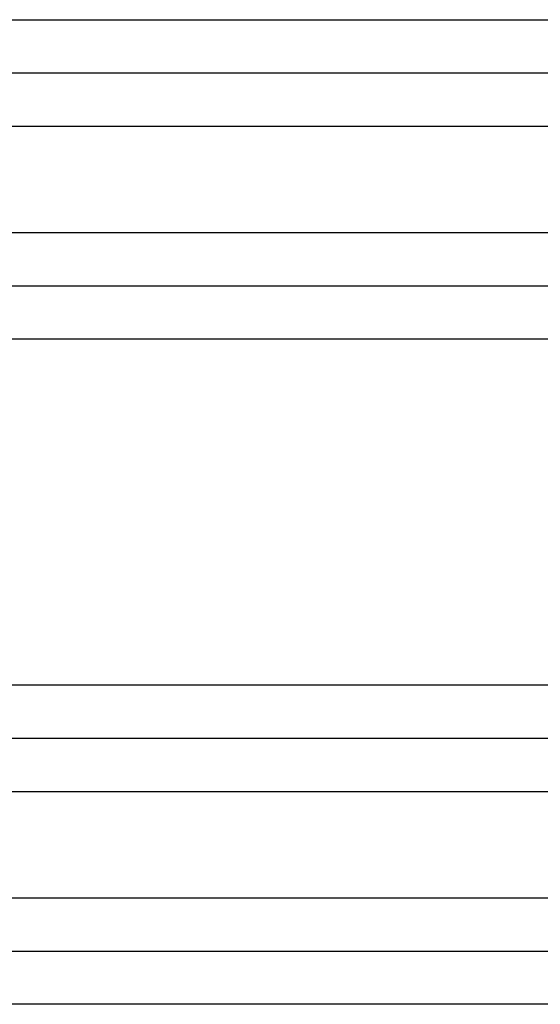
# Model space of a CAD drawing. Header units: inches. Extents: x -535 to 431, y -263 to 280.
# Tile 23 of 82: x -141 to -132, y -31 to -13. Entities that reach past the tile are written whole.
import ezdxf

# ---------------------------------------------------------------- set-up
doc = ezdxf.new("R2010")
doc.units = ezdxf.units.IN

# ---------------------------------------------------------------- blocks, each defined once
blk = doc.blocks.new('013_G23_G27_BF_B14R_Motor_Bgr_63_EEXDe_1_1__5', base_point=(-375.5, -86.258))
at = {"color": 7, "linetype": 'Continuous'}
for p, q in [((-147.5, -13.758), (-113, -13.758)), ((-147.5, -17.758), (-113, -17.758)), ((-147.5, -26.258), (-113, -26.258)), ((-147.5, -30.258), (-113, -30.258))]:
    blk.add_line(p, q, dxfattribs=at)
at = {"color": 1, "linetype": 'Continuous'}
for points, knots in [([(-147.5, -12.758), (-147.476, -12.758), (-147.429, -12.758), (-141.656, -12.758), (-130.179, -12.758), (-118.726, -12.758), (-113, -12.758)], [0, 0, 0, 0, 0.070775, 0.141497, 17.320786, 34.500075, 34.500075, 34.500075, 34.500075]), ([(-147.5, -14.758), (-147.476, -14.758), (-147.429, -14.758), (-141.656, -14.758), (-130.179, -14.758), (-118.726, -14.758), (-113, -14.758)], [0, 0, 0, 0, 0.07049, 0.14101, 17.3203, 34.499589, 34.499589, 34.499589, 34.499589]), ([(-147.5, -16.758), (-147.476, -16.758), (-147.429, -16.758), (-141.656, -16.758), (-130.179, -16.758), (-118.726, -16.758), (-113, -16.758)], [0, 0, 0, 0, 0.070479, 0.14101, 17.3203, 34.499589, 34.499589, 34.499589, 34.499589]), ([(-113, -18.758), (-118.726, -18.758), (-130.179, -18.758), (-141.656, -18.758), (-147.429, -18.758), (-147.476, -18.758), (-147.5, -18.758)], [0, 0, 0, 0, 17.179289, 34.358579, 34.429322, 34.500075, 34.500075, 34.500075, 34.500075]), ([(-147.5, -25.258), (-147.476, -25.258), (-147.429, -25.258), (-141.656, -25.258), (-130.179, -25.258), (-118.726, -25.258), (-113, -25.258)], [0, 0, 0, 0, 0.070775, 0.141497, 17.320786, 34.500075, 34.500075, 34.500075, 34.500075]), ([(-147.5, -27.258), (-147.476, -27.258), (-147.429, -27.258), (-141.656, -27.258), (-130.179, -27.258), (-118.726, -27.258), (-113, -27.258)], [0, 0, 0, 0, 0.07049, 0.14101, 17.3203, 34.499589, 34.499589, 34.499589, 34.499589]), ([(-147.5, -29.258), (-147.476, -29.258), (-147.429, -29.258), (-141.656, -29.258), (-130.179, -29.258), (-118.726, -29.258), (-113, -29.258)], [0, 0, 0, 0, 0.070479, 0.14101, 17.3203, 34.499589, 34.499589, 34.499589, 34.499589]), ([(-113, -31.258), (-118.726, -31.258), (-130.179, -31.258), (-141.656, -31.258), (-147.429, -31.258), (-147.476, -31.258), (-147.5, -31.258)], [0, 0, 0, 0, 17.179289, 34.358579, 34.429322, 34.500075, 34.500075, 34.500075, 34.500075])]:
    blk.add_open_spline(points, degree=3, knots=knots, dxfattribs=at)
blk = doc.blocks.new('Vordans1', base_point=(-218.75, 13))
blk.add_blockref('013_G23_G27_BF_B14R_Motor_Bgr_63_EEXDe_1_1__5', (-375.5, -86.258))

msp = doc.modelspace()

# ---------------------------------------------------------------- block references
msp.add_blockref('Vordans1', (-218.75, 13))

doc.saveas('drawing.dxf')
